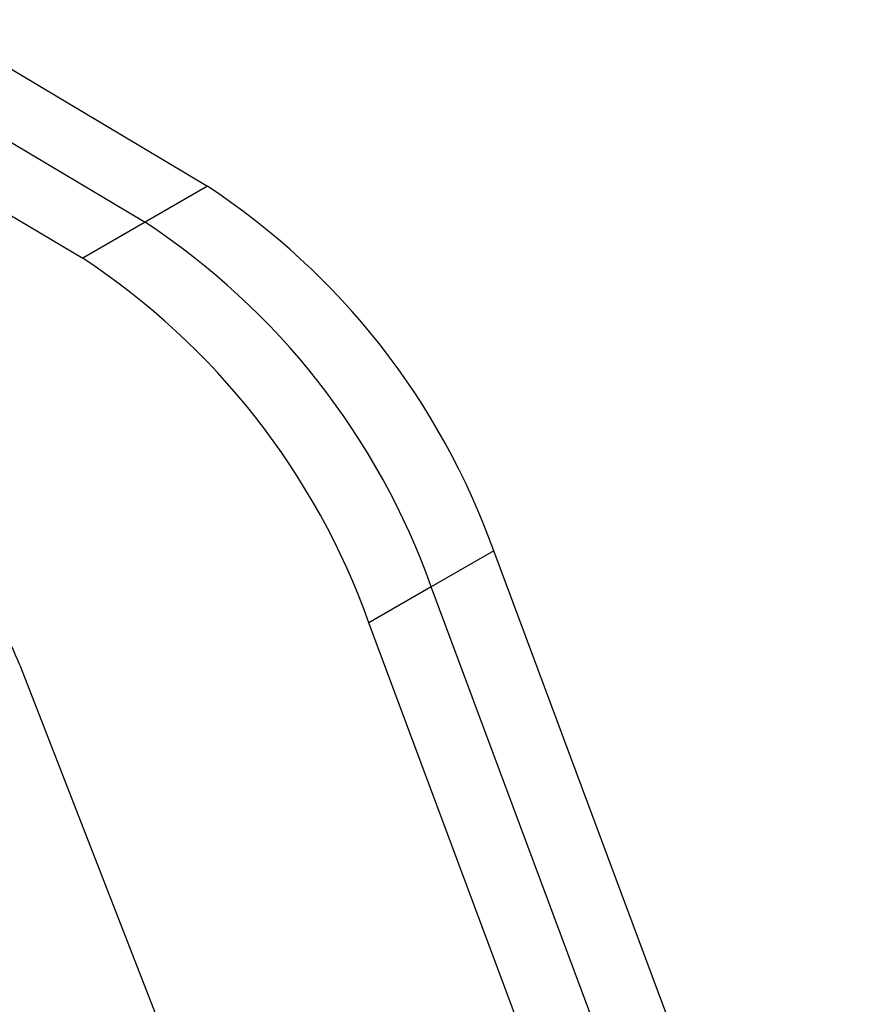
# Model space of a CAD drawing. Header units: millimetres. Extents: x 37 to 402, y 8 to 280.
# Tile 39 of 39: x 362 to 386, y 225 to 252. Entities that reach past the tile are written whole.
import ezdxf

# ---------------------------------------------------------------- set-up
doc = ezdxf.new("R2010")
doc.units = ezdxf.units.MM

msp = doc.modelspace()

# ---------------------------------------------------------------- linework, layer by layer
at = {"color": 7, "linetype": 'Continuous', "lineweight": 25}
for p, q in [((359.63238, 252.46913), (367.54165, 247.74851)), ((357.89309, 251.43162), (365.77388, 246.728)), ((356.07777, 250.43949), (364.00612, 245.70749)), ((367.54165, 247.74851), (365.77388, 246.728)), ((365.77388, 246.728), (364.00612, 245.70749)), ((375.65009, 237.41388), (373.88232, 236.39337)), ((386.14764, 209.23208), (375.65009, 237.41388)), ((373.88232, 236.39337), (372.11455, 235.37286)), ((384.37987, 208.21157), (373.88232, 236.39337)), ((382.6121, 207.19106), (372.11455, 235.37286)), ((362.22184, 234.17658), (372.61875, 207.48336))]:
    msp.add_line(p, q, dxfattribs=at)
for centre, radius, start, end in [((356.16818, 230.47681), 20.68012, 19.599667, 56.634975), ((354.40042, 229.4563), 20.68012, 19.599667, 56.634975), ((352.63265, 228.43579), 20.68012, 19.599667, 56.634975), ((351.88561, 230.17584), 11.08349, 21.159445, 46.555302)]:
    msp.add_arc(centre, radius, start, end, dxfattribs=at)

doc.saveas('drawing.dxf')
